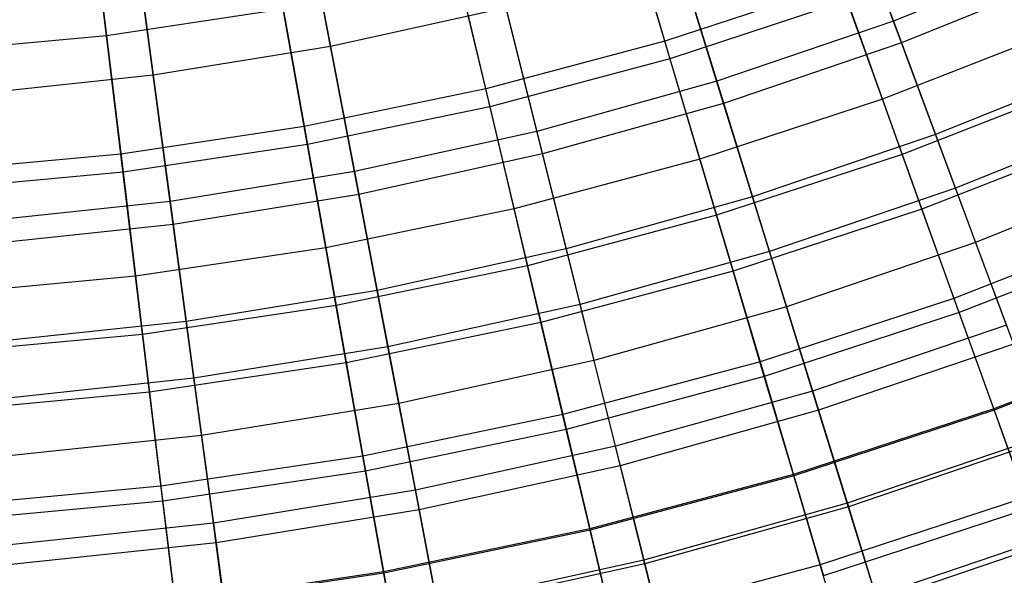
# Model space of a CAD drawing. Extents: x -135 to 135, y -135 to 135.
# Tile 181 of 207: x 2.05 to 8.88, y -25.69 to -21.83. Entities that reach past the tile are written whole.
import ezdxf

# ---------------------------------------------------------------- set-up
doc = ezdxf.new("R2010")
doc.units = 0
doc.header["$LTSCALE"] = 25.4
doc.layers.get('0').update_dxf_attribs({"linetype": 'CONTINUOUS'})

# ---------------------------------------------------------------- blocks, each defined once
blk = doc.blocks.new('SANTANA_BIURKO_A_PM_STL')
at = {"color": 0}
for p, q in [((6.0769, -20.4624, 148.1627), (6.5643, -22.1038, 151.0295)), ((6.0769, -20.4624, 148.1627), (6.5643, -22.1038, 151.0295)), ((8.1708, -21.9937, 151.2113), (7.6231, -20.5195, 148.5832)), ((8.1708, -21.9937, 151.2113), (7.6231, -20.5195, 148.5832)), ((4.92, -20.7709, 148.1627), (5.3146, -22.4371, 151.0295)), ((4.92, -20.7709, 148.1627), (5.3146, -22.4371, 151.0295)), ((6.9359, -22.4138, 151.2113), (6.4709, -20.9114, 148.5832)), ((6.9359, -22.4138, 151.2113), (6.4709, -20.9114, 148.5832)), ((2.6545, -21.9443, 189.3476), (2.5434, -21.0256, 190.3147)), ((2.6545, -21.9443, 189.3476), (2.5434, -21.0256, 190.3147)), ((3.7476, -21.0141, 148.1627), (4.0482, -22.6998, 151.0295)), ((3.7476, -21.0141, 148.1627), (4.0482, -22.6998, 151.0295)), ((7.8068, -21.014, 189.3751), (8.1148, -21.8431, 188.3423)), ((7.8068, -21.014, 189.3751), (8.1148, -21.8431, 188.3423)), ((4.0384, -21.1245, 190.3423), (4.2093, -22.0185, 189.3751)), ((4.0384, -21.1245, 190.3423), (4.2093, -22.0185, 189.3751)), ((2.5634, -21.1912, 148.1627), (2.7691, -22.891, 151.0295)), ((2.5634, -21.1912, 148.1627), (2.7691, -22.891, 151.0295)), ((5.6795, -22.7646, 151.2113), (5.2988, -21.2387, 148.5832)), ((5.6795, -22.7646, 151.2113), (5.2988, -21.2387, 148.5832)), ((6.5283, -21.9825, 188.3992), (6.2928, -21.1896, 189.3476)), ((6.5283, -21.9825, 188.3992), (6.2928, -21.1896, 189.3476)), ((2.8582, -21.3163, 190.3423), (2.9791, -22.2184, 189.3751)), ((2.8582, -21.3163, 190.3423), (2.9791, -22.2184, 189.3751)), ((9.3162, -21.3584, 188.3423), (8.1148, -21.8431, 188.3423)), ((9.3162, -21.3584, 188.3423), (8.1148, -21.8431, 188.3423)), ((6.6269, -21.4154, 189.3751), (6.8884, -22.2604, 188.3423)), ((6.6269, -21.4154, 189.3751), (6.8884, -22.2604, 188.3423)), ((4.4056, -23.0451, 151.2113), (4.1103, -21.5004, 148.5832)), ((4.4056, -23.0451, 151.2113), (4.1103, -21.5004, 148.5832)), ((5.2855, -22.314, 188.3992), (5.0948, -21.5091, 189.3476)), ((5.2855, -22.314, 188.3992), (5.0948, -21.5091, 189.3476)), ((9.3804, -21.5056, 151.2113), (8.1708, -21.9937, 151.2113)), ((9.3804, -21.5056, 151.2113), (8.1708, -21.9937, 151.2113)), ((7.7506, -21.5819, 188.3992), (6.5283, -21.9825, 188.3992)), ((7.7506, -21.5819, 188.3992), (6.5283, -21.9825, 188.3992)), ((8.0392, -22.3855, 187.3245), (7.7506, -21.5819, 188.3992)), ((8.0392, -22.3855, 187.3245), (7.7506, -21.5819, 188.3992)), ((3.118, -23.2543, 151.2113), (2.909, -21.6956, 148.5832)), ((3.118, -23.2543, 151.2113), (2.909, -21.6956, 148.5832)), ((7.7934, -21.7009, 151.0295), (6.5643, -22.1038, 151.0295)), ((7.7934, -21.7009, 151.0295), (6.5643, -22.1038, 151.0295)), ((7.7934, -21.7009, 151.0295), (8.1764, -22.7676, 152.9881)), ((7.7934, -21.7009, 151.0295), (8.1764, -22.7676, 152.9881)), ((3.8808, -21.7609, 189.3476), (2.6545, -21.9443, 189.3476)), ((3.8808, -21.7609, 189.3476), (2.6545, -21.9443, 189.3476)), ((4.026, -22.5752, 188.3992), (3.8808, -21.7609, 189.3476)), ((4.026, -22.5752, 188.3992), (3.8808, -21.7609, 189.3476)), ((5.4265, -21.7505, 189.3751), (4.2093, -22.0185, 189.3751)), ((5.4265, -21.7505, 189.3751), (4.2093, -22.0185, 189.3751)), ((5.4265, -21.7505, 189.3751), (5.6406, -22.6088, 188.3423)), ((5.4265, -21.7505, 189.3751), (5.6406, -22.6088, 188.3423)), ((8.1148, -21.8431, 188.3423), (6.8884, -22.2604, 188.3423)), ((8.1148, -21.8431, 188.3423), (6.8884, -22.2604, 188.3423)), ((8.1148, -21.8431, 188.3423), (8.4072, -22.6302, 187.2648)), ((8.1148, -21.8431, 188.3423), (8.4072, -22.6302, 187.2648)), ((9.2817, -21.8995, 187.3245), (8.0392, -22.3855, 187.3245)), ((9.2817, -21.8995, 187.3245), (8.0392, -22.3855, 187.3245)), ((2.6545, -21.9443, 189.3476), (1.4199, -22.0586, 189.3476)), ((2.6545, -21.9443, 189.3476), (1.4199, -22.0586, 189.3476)), ((2.7539, -22.7654, 188.3992), (2.6545, -21.9443, 189.3476)), ((2.7539, -22.7654, 188.3992), (2.6545, -21.9443, 189.3476)), ((6.5283, -21.9825, 188.3992), (5.2855, -22.314, 188.3992)), ((6.5283, -21.9825, 188.3992), (5.2855, -22.314, 188.3992)), ((6.7714, -22.801, 187.3245), (6.5283, -21.9825, 188.3992)), ((6.7714, -22.801, 187.3245), (6.5283, -21.9825, 188.3992)), ((8.1708, -21.9937, 151.2113), (6.9359, -22.4138, 151.2113)), ((8.1708, -21.9937, 151.2113), (6.9359, -22.4138, 151.2113)), ((8.5457, -23.0028, 153.0923), (8.1708, -21.9937, 151.2113)), ((8.5457, -23.0028, 153.0923), (8.1708, -21.9937, 151.2113)), ((4.2093, -22.0185, 189.3751), (2.9791, -22.2184, 189.3751)), ((4.2093, -22.0185, 189.3751), (2.9791, -22.2184, 189.3751)), ((4.2093, -22.0185, 189.3751), (4.3754, -22.8873, 188.3423)), ((4.2093, -22.0185, 189.3751), (4.3754, -22.8873, 188.3423)), ((6.5643, -22.1038, 151.0295), (5.3146, -22.4371, 151.0295)), ((6.5643, -22.1038, 151.0295), (5.3146, -22.4371, 151.0295)), ((6.5643, -22.1038, 151.0295), (6.887, -23.1902, 152.9881)), ((6.5643, -22.1038, 151.0295), (6.887, -23.1902, 152.9881)), ((9.6519, -22.128, 187.2648), (8.4072, -22.6302, 187.2648)), ((9.6519, -22.128, 187.2648), (8.4072, -22.6302, 187.2648)), ((2.9791, -22.2184, 189.3751), (1.7398, -22.3496, 189.3751)), ((2.9791, -22.2184, 189.3751), (1.7398, -22.3496, 189.3751)), ((2.9791, -22.2184, 189.3751), (3.0967, -23.0951, 188.3423)), ((2.9791, -22.2184, 189.3751), (3.0967, -23.0951, 188.3423)), ((6.8884, -22.2604, 188.3423), (5.6406, -22.6088, 188.3423)), ((6.8884, -22.2604, 188.3423), (5.6406, -22.6088, 188.3423)), ((6.8884, -22.2604, 188.3423), (7.1366, -23.0625, 187.2648)), ((6.8884, -22.2604, 188.3423), (7.1366, -23.0625, 187.2648)), ((5.2855, -22.314, 188.3992), (4.026, -22.5752, 188.3992)), ((5.2855, -22.314, 188.3992), (4.026, -22.5752, 188.3992)), ((5.4823, -23.1448, 187.3245), (5.2855, -22.314, 188.3992)), ((5.4823, -23.1448, 187.3245), (5.2855, -22.314, 188.3992)), ((9.4401, -22.2733, 152.9881), (8.1764, -22.7676, 152.9881)), ((9.4401, -22.2733, 152.9881), (8.1764, -22.7676, 152.9881)), ((8.0392, -22.3855, 187.3245), (6.7714, -22.801, 187.3245)), ((8.0392, -22.3855, 187.3245), (6.7714, -22.801, 187.3245)), ((8.3131, -23.1482, 186.2003), (8.0392, -22.3855, 187.3245)), ((8.3131, -23.1482, 186.2003), (8.0392, -22.3855, 187.3245)), ((5.3146, -22.4371, 151.0295), (4.0482, -22.6998, 151.0295)), ((5.3146, -22.4371, 151.0295), (4.0482, -22.6998, 151.0295)), ((5.3146, -22.4371, 151.0295), (5.5758, -23.5399, 152.9881)), ((5.3146, -22.4371, 151.0295), (5.5758, -23.5399, 152.9881)), ((6.9359, -22.4138, 151.2113), (5.6795, -22.7646, 151.2113)), ((6.9359, -22.4138, 151.2113), (5.6795, -22.7646, 151.2113)), ((7.2541, -23.4422, 153.0923), (6.9359, -22.4138, 151.2113)), ((7.2541, -23.4422, 153.0923), (6.9359, -22.4138, 151.2113)), ((9.8108, -22.4923, 153.0923), (8.5457, -23.0028, 153.0923)), ((9.8108, -22.4923, 153.0923), (8.5457, -23.0028, 153.0923)), ((4.026, -22.5752, 188.3992), (2.7539, -22.7654, 188.3992)), ((4.026, -22.5752, 188.3992), (2.7539, -22.7654, 188.3992)), ((4.1759, -23.4158, 187.3245), (4.026, -22.5752, 188.3992)), ((4.1759, -23.4158, 187.3245), (4.026, -22.5752, 188.3992)), ((5.6406, -22.6088, 188.3423), (4.3754, -22.8873, 188.3423)), ((5.6406, -22.6088, 188.3423), (4.3754, -22.8873, 188.3423)), ((5.6406, -22.6088, 188.3423), (5.8439, -23.4235, 187.2648)), ((5.6406, -22.6088, 188.3423), (5.8439, -23.4235, 187.2648)), ((8.4072, -22.6302, 187.2648), (7.1366, -23.0625, 187.2648)), ((8.4072, -22.6302, 187.2648), (7.1366, -23.0625, 187.2648)), ((9.598, -22.6457, 186.2003), (8.3131, -23.1482, 186.2003)), ((9.598, -22.6457, 186.2003), (8.3131, -23.1482, 186.2003)), ((8.4072, -22.6302, 187.2648), (8.6851, -23.3782, 186.1381)), ((8.4072, -22.6302, 187.2648), (8.6851, -23.3782, 186.1381)), ((4.0482, -22.6998, 151.0295), (2.7691, -22.891, 151.0295)), ((4.0482, -22.6998, 151.0295), (2.7691, -22.891, 151.0295)), ((4.0482, -22.6998, 151.0295), (4.2472, -23.8155, 152.9881)), ((4.0482, -22.6998, 151.0295), (4.2472, -23.8155, 152.9881)), ((2.7539, -22.7654, 188.3992), (1.4731, -22.884, 188.3992)), ((2.7539, -22.7654, 188.3992), (1.4731, -22.884, 188.3992)), ((2.8564, -23.6131, 187.3245), (2.7539, -22.7654, 188.3992)), ((2.8564, -23.6131, 187.3245), (2.7539, -22.7654, 188.3992)), ((5.6795, -22.7646, 151.2113), (4.4056, -23.0451, 151.2113)), ((5.6795, -22.7646, 151.2113), (4.4056, -23.0451, 151.2113)), ((6.7714, -22.801, 187.3245), (5.4823, -23.1448, 187.3245)), ((6.7714, -22.801, 187.3245), (5.4823, -23.1448, 187.3245)), ((5.9401, -23.8091, 153.0923), (5.6795, -22.7646, 151.2113)), ((5.9401, -23.8091, 153.0923), (5.6795, -22.7646, 151.2113)), ((7.0021, -23.5779, 186.2003), (6.7714, -22.801, 187.3245)), ((7.0021, -23.5779, 186.2003), (6.7714, -22.801, 187.3245)), ((8.1764, -22.7676, 152.9881), (6.887, -23.1902, 152.9881)), ((8.1764, -22.7676, 152.9881), (6.887, -23.1902, 152.9881)), ((8.1764, -22.7676, 152.9881), (8.5352, -23.7665, 154.9323)), ((8.1764, -22.7676, 152.9881), (8.5352, -23.7665, 154.9323)), ((4.3754, -22.8873, 188.3423), (3.0967, -23.0951, 188.3423)), ((4.3754, -22.8873, 188.3423), (3.0967, -23.0951, 188.3423)), ((4.3754, -22.8873, 188.3423), (4.5331, -23.712, 187.2648)), ((4.3754, -22.8873, 188.3423), (4.5331, -23.712, 187.2648)), ((9.971, -22.8594, 186.1381), (8.6851, -23.3782, 186.1381)), ((9.971, -22.8594, 186.1381), (8.6851, -23.3782, 186.1381)), ((2.7691, -22.891, 151.0295), (1.4812, -23.0103, 151.0295)), ((2.7691, -22.891, 151.0295), (1.4812, -23.0103, 151.0295)), ((2.7691, -22.891, 151.0295), (2.9052, -24.0161, 152.9881)), ((2.7691, -22.891, 151.0295), (2.9052, -24.0161, 152.9881)), ((8.5457, -23.0028, 153.0923), (7.2541, -23.4422, 153.0923)), ((8.5457, -23.0028, 153.0923), (7.2541, -23.4422, 153.0923)), ((8.8986, -23.9527, 154.9684), (8.5457, -23.0028, 153.0923)), ((8.8986, -23.9527, 154.9684), (8.5457, -23.0028, 153.0923)), ((4.4056, -23.0451, 151.2113), (3.118, -23.2543, 151.2113)), ((4.4056, -23.0451, 151.2113), (3.118, -23.2543, 151.2113)), ((4.6077, -24.1024, 153.0923), (4.4056, -23.0451, 151.2113)), ((4.6077, -24.1024, 153.0923), (4.4056, -23.0451, 151.2113)), ((7.1366, -23.0625, 187.2648), (5.8439, -23.4235, 187.2648)), ((7.1366, -23.0625, 187.2648), (5.8439, -23.4235, 187.2648)), ((7.1366, -23.0625, 187.2648), (7.3725, -23.8248, 186.1381)), ((7.1366, -23.0625, 187.2648), (7.3725, -23.8248, 186.1381)), ((3.0967, -23.0951, 188.3423), (1.8084, -23.2315, 188.3423)), ((3.0967, -23.0951, 188.3423), (1.8084, -23.2315, 188.3423)), ((3.0967, -23.0951, 188.3423), (3.2083, -23.9273, 187.2648)), ((3.0967, -23.0951, 188.3423), (3.2083, -23.9273, 187.2648)), ((5.4823, -23.1448, 187.3245), (4.1759, -23.4158, 187.3245)), ((5.4823, -23.1448, 187.3245), (4.1759, -23.4158, 187.3245)), ((5.6691, -23.9334, 186.2003), (5.4823, -23.1448, 187.3245)), ((5.6691, -23.9334, 186.2003), (5.4823, -23.1448, 187.3245)), ((8.3131, -23.1482, 186.2003), (7.0021, -23.5779, 186.2003)), ((8.3131, -23.1482, 186.2003), (7.0021, -23.5779, 186.2003)), ((8.5708, -23.8657, 185.0324), (8.3131, -23.1482, 186.2003)), ((8.5708, -23.8657, 185.0324), (8.3131, -23.1482, 186.2003)), ((6.887, -23.1902, 152.9881), (5.5758, -23.5399, 152.9881)), ((6.887, -23.1902, 152.9881), (5.5758, -23.5399, 152.9881)), ((6.887, -23.1902, 152.9881), (7.1891, -24.2077, 154.9323)), ((6.887, -23.1902, 152.9881), (7.1891, -24.2077, 154.9323)), ((3.118, -23.2543, 151.2113), (1.8209, -23.3916, 151.2113)), ((3.118, -23.2543, 151.2113), (1.8209, -23.3916, 151.2113)), ((3.2611, -24.3212, 153.0923), (3.118, -23.2543, 151.2113)), ((3.2611, -24.3212, 153.0923), (3.118, -23.2543, 151.2113)), ((9.8543, -23.2506, 154.9323), (8.5352, -23.7665, 154.9323)), ((9.8543, -23.2506, 154.9323), (8.5352, -23.7665, 154.9323)), ((9.8954, -23.3475, 185.0324), (8.5708, -23.8657, 185.0324)), ((9.8954, -23.3475, 185.0324), (8.5708, -23.8657, 185.0324)), ((4.1759, -23.4158, 187.3245), (2.8564, -23.6131, 187.3245)), ((4.1759, -23.4158, 187.3245), (2.8564, -23.6131, 187.3245)), ((4.3182, -24.2136, 186.2003), (4.1759, -23.4158, 187.3245)), ((4.3182, -24.2136, 186.2003), (4.1759, -23.4158, 187.3245)), ((5.8439, -23.4235, 187.2648), (4.5331, -23.712, 187.2648)), ((5.8439, -23.4235, 187.2648), (4.5331, -23.712, 187.2648)), ((5.8439, -23.4235, 187.2648), (6.037, -24.1977, 186.1381)), ((5.8439, -23.4235, 187.2648), (6.037, -24.1977, 186.1381)), ((8.6851, -23.3782, 186.1381), (7.3725, -23.8248, 186.1381)), ((8.6851, -23.3782, 186.1381), (7.3725, -23.8248, 186.1381)), ((8.6851, -23.3782, 186.1381), (8.947, -24.0831, 184.9669)), ((8.6851, -23.3782, 186.1381), (8.947, -24.0831, 184.9669)), ((7.2541, -23.4422, 153.0923), (5.9401, -23.8091, 153.0923)), ((7.2541, -23.4422, 153.0923), (5.9401, -23.8091, 153.0923)), ((7.5536, -24.4102, 154.9684), (7.2541, -23.4422, 153.0923)), ((7.5536, -24.4102, 154.9684), (7.2541, -23.4422, 153.0923)), ((5.5758, -23.5399, 152.9881), (4.2472, -23.8155, 152.9881)), ((5.5758, -23.5399, 152.9881), (4.2472, -23.8155, 152.9881)), ((5.5758, -23.5399, 152.9881), (5.8205, -24.5727, 154.9323)), ((5.5758, -23.5399, 152.9881), (5.8205, -24.5727, 154.9323)), ((2.8564, -23.6131, 187.3245), (1.5279, -23.7361, 187.3245)), ((2.8564, -23.6131, 187.3245), (1.5279, -23.7361, 187.3245)), ((2.9537, -24.4177, 186.2003), (2.8564, -23.6131, 187.3245)), ((2.9537, -24.4177, 186.2003), (2.8564, -23.6131, 187.3245)), ((7.0021, -23.5779, 186.2003), (5.6691, -23.9334, 186.2003)), ((7.0021, -23.5779, 186.2003), (5.6691, -23.9334, 186.2003)), ((7.2191, -24.3087, 185.0324), (7.0021, -23.5779, 186.2003)), ((7.2191, -24.3087, 185.0324), (7.0021, -23.5779, 186.2003)), ((4.5331, -23.712, 187.2648), (3.2083, -23.9273, 187.2648)), ((4.5331, -23.712, 187.2648), (3.2083, -23.9273, 187.2648)), ((4.5331, -23.712, 187.2648), (4.6829, -24.4958, 186.1381)), ((4.5331, -23.712, 187.2648), (4.6829, -24.4958, 186.1381)), ((8.5352, -23.7665, 154.9323), (7.1891, -24.2077, 154.9323)), ((8.5352, -23.7665, 154.9323), (7.1891, -24.2077, 154.9323)), ((8.5352, -23.7665, 154.9323), (8.8138, -24.5424, 156.5584)), ((8.5352, -23.7665, 154.9323), (8.8138, -24.5424, 156.5584)), ((4.2472, -23.8155, 152.9881), (2.9052, -24.0161, 152.9881)), ((4.2472, -23.8155, 152.9881), (2.9052, -24.0161, 152.9881)), ((4.2472, -23.8155, 152.9881), (4.4335, -24.8604, 154.9323)), ((4.2472, -23.8155, 152.9881), (4.4335, -24.8604, 154.9323)), ((5.9401, -23.8091, 153.0923), (4.6077, -24.1024, 153.0923)), ((5.9401, -23.8091, 153.0923), (4.6077, -24.1024, 153.0923)), ((6.1854, -24.7923, 154.9684), (5.9401, -23.8091, 153.0923)), ((6.1854, -24.7923, 154.9684), (5.9401, -23.8091, 153.0923)), ((7.3725, -23.8248, 186.1381), (6.037, -24.1977, 186.1381)), ((7.3725, -23.8248, 186.1381), (6.037, -24.1977, 186.1381)), ((7.3725, -23.8248, 186.1381), (7.5948, -24.5431, 184.9669)), ((7.3725, -23.8248, 186.1381), (7.5948, -24.5431, 184.9669)), ((8.5708, -23.8657, 185.0324), (7.2191, -24.3087, 185.0324)), ((8.5708, -23.8657, 185.0324), (7.2191, -24.3087, 185.0324)), ((8.8107, -24.5337, 183.8276), (8.5708, -23.8657, 185.0324)), ((8.8107, -24.5337, 183.8276), (8.5708, -23.8657, 185.0324)), ((3.2083, -23.9273, 187.2648), (1.8736, -24.0686, 187.2648)), ((3.2083, -23.9273, 187.2648), (1.8736, -24.0686, 187.2648)), ((3.2083, -23.9273, 187.2648), (3.3143, -24.7182, 186.1381)), ((3.2083, -23.9273, 187.2648), (3.3143, -24.7182, 186.1381)), ((5.6691, -23.9334, 186.2003), (4.3182, -24.2136, 186.2003)), ((5.6691, -23.9334, 186.2003), (4.3182, -24.2136, 186.2003)), ((5.8448, -24.6752, 185.0324), (5.6691, -23.9334, 186.2003)), ((5.8448, -24.6752, 185.0324), (5.6691, -23.9334, 186.2003)), ((8.8986, -23.9527, 154.9684), (7.5536, -24.4102, 154.9684)), ((8.8986, -23.9527, 154.9684), (7.5536, -24.4102, 154.9684)), ((2.9052, -24.0161, 152.9881), (1.554, -24.1413, 152.9881)), ((2.9052, -24.0161, 152.9881), (1.554, -24.1413, 152.9881)), ((2.9052, -24.0161, 152.9881), (3.0326, -25.0699, 154.9323)), ((2.9052, -24.0161, 152.9881), (3.0326, -25.0699, 154.9323)), ((10.1724, -24.0011, 183.8276), (8.8107, -24.5337, 183.8276)), ((10.1724, -24.0011, 183.8276), (8.8107, -24.5337, 183.8276)), ((10.1761, -24.0096, 156.5584), (8.8138, -24.5424, 156.5584)), ((10.1761, -24.0096, 156.5584), (8.8138, -24.5424, 156.5584)), ((4.6077, -24.1024, 153.0923), (3.2611, -24.3212, 153.0923)), ((4.6077, -24.1024, 153.0923), (3.2611, -24.3212, 153.0923)), ((4.798, -25.0977, 154.9684), (4.6077, -24.1024, 153.0923)), ((4.798, -25.0977, 154.9684), (4.6077, -24.1024, 153.0923)), ((8.947, -24.0831, 184.9669), (7.5948, -24.5431, 184.9669)), ((8.947, -24.0831, 184.9669), (7.5948, -24.5431, 184.9669)), ((4.3182, -24.2136, 186.2003), (2.9537, -24.4177, 186.2003)), ((4.3182, -24.2136, 186.2003), (2.9537, -24.4177, 186.2003)), ((4.452, -24.9641, 185.0324), (4.3182, -24.2136, 186.2003)), ((4.452, -24.9641, 185.0324), (4.3182, -24.2136, 186.2003)), ((6.037, -24.1977, 186.1381), (4.6829, -24.4958, 186.1381)), ((6.037, -24.1977, 186.1381), (4.6829, -24.4958, 186.1381)), ((7.1891, -24.2077, 154.9323), (5.8205, -24.5727, 154.9323)), ((7.1891, -24.2077, 154.9323), (5.8205, -24.5727, 154.9323)), ((6.037, -24.1977, 186.1381), (6.219, -24.9272, 184.9669)), ((6.037, -24.1977, 186.1381), (6.219, -24.9272, 184.9669)), ((7.1891, -24.2077, 154.9323), (7.4238, -24.998, 156.5584)), ((7.1891, -24.2077, 154.9323), (7.4238, -24.998, 156.5584)), ((3.2611, -24.3212, 153.0923), (1.9044, -24.4649, 153.0923)), ((3.2611, -24.3212, 153.0923), (1.9044, -24.4649, 153.0923)), ((3.3958, -25.3256, 154.9684), (3.2611, -24.3212, 153.0923)), ((3.3958, -25.3256, 154.9684), (3.2611, -24.3212, 153.0923)), ((7.2191, -24.3087, 185.0324), (5.8448, -24.6752, 185.0324)), ((7.2191, -24.3087, 185.0324), (5.8448, -24.6752, 185.0324)), ((7.4212, -24.9891, 183.8276), (7.2191, -24.3087, 185.0324)), ((7.4212, -24.9891, 183.8276), (7.2191, -24.3087, 185.0324)), ((2.9537, -24.4177, 186.2003), (1.58, -24.5449, 186.2003)), ((2.9537, -24.4177, 186.2003), (1.58, -24.5449, 186.2003)), ((3.0453, -25.1745, 185.0324), (2.9537, -24.4177, 186.2003)), ((3.0453, -25.1745, 185.0324), (2.9537, -24.4177, 186.2003)), ((7.5536, -24.4102, 154.9684), (6.1854, -24.7923, 154.9684)), ((7.5536, -24.4102, 154.9684), (6.1854, -24.7923, 154.9684)), ((7.7944, -25.1881, 156.5853), (7.5536, -24.4102, 154.9684)), ((7.7944, -25.1881, 156.5853), (7.5536, -24.4102, 154.9684)), ((4.6829, -24.4958, 186.1381), (3.3143, -24.7182, 186.1381)), ((4.6829, -24.4958, 186.1381), (3.3143, -24.7182, 186.1381)), ((4.6829, -24.4958, 186.1381), (4.8241, -25.2343, 184.9669)), ((4.6829, -24.4958, 186.1381), (4.8241, -25.2343, 184.9669)), ((5.8205, -24.5727, 154.9323), (4.4335, -24.8604, 154.9323)), ((5.8205, -24.5727, 154.9323), (4.4335, -24.8604, 154.9323)), ((5.8205, -24.5727, 154.9323), (6.0105, -25.3749, 156.5584)), ((5.8205, -24.5727, 154.9323), (6.0105, -25.3749, 156.5584)), ((7.5948, -24.5431, 184.9669), (6.219, -24.9272, 184.9669)), ((7.5948, -24.5431, 184.9669), (6.219, -24.9272, 184.9669)), ((8.8107, -24.5337, 183.8276), (7.4212, -24.9891, 183.8276)), ((8.8107, -24.5337, 183.8276), (7.4212, -24.9891, 183.8276)), ((8.8138, -24.5424, 156.5584), (7.4238, -24.998, 156.5584)), ((8.8138, -24.5424, 156.5584), (7.4238, -24.998, 156.5584)), ((7.5948, -24.5431, 184.9669), (7.8022, -25.2134, 183.7566)), ((7.5948, -24.5431, 184.9669), (7.8022, -25.2134, 183.7566)), ((9.0315, -25.1485, 182.5933), (8.8107, -24.5337, 183.8276)), ((9.0315, -25.1485, 182.5933), (8.8107, -24.5337, 183.8276)), ((8.8138, -24.5424, 156.5584), (9.0579, -25.222, 158.1011)), ((8.8138, -24.5424, 156.5584), (9.0579, -25.222, 158.1011)), ((3.3143, -24.7182, 186.1381), (1.9355, -24.8642, 186.1381)), ((3.3143, -24.7182, 186.1381), (1.9355, -24.8642, 186.1381)), ((3.3143, -24.7182, 186.1381), (3.4143, -25.4634, 184.9669)), ((3.3143, -24.7182, 186.1381), (3.4143, -25.4634, 184.9669)), ((5.8448, -24.6752, 185.0324), (4.452, -24.9641, 185.0324)), ((5.8448, -24.6752, 185.0324), (4.452, -24.9641, 185.0324)), ((6.0084, -25.3659, 183.8276), (5.8448, -24.6752, 185.0324)), ((6.0084, -25.3659, 183.8276), (5.8448, -24.6752, 185.0324)), ((9.1821, -24.716, 156.5853), (7.7944, -25.1881, 156.5853)), ((9.1821, -24.716, 156.5853), (7.7944, -25.1881, 156.5853)), ((6.1854, -24.7923, 154.9684), (4.798, -25.0977, 154.9684)), ((6.1854, -24.7923, 154.9684), (4.798, -25.0977, 154.9684)), ((6.3825, -25.5824, 156.5853), (6.1854, -24.7923, 154.9684)), ((6.3825, -25.5824, 156.5853), (6.1854, -24.7923, 154.9684)), ((9.1913, -24.7408, 183.7566), (7.8022, -25.2134, 183.7566)), ((9.1913, -24.7408, 183.7566), (7.8022, -25.2134, 183.7566)), ((4.4335, -24.8604, 154.9323), (3.0326, -25.0699, 154.9323)), ((4.4335, -24.8604, 154.9323), (3.0326, -25.0699, 154.9323)), ((4.4335, -24.8604, 154.9323), (4.5783, -25.672, 156.5584)), ((4.4335, -24.8604, 154.9323), (4.5783, -25.672, 156.5584)), ((6.219, -24.9272, 184.9669), (4.8241, -25.2343, 184.9669)), ((6.219, -24.9272, 184.9669), (4.8241, -25.2343, 184.9669)), ((6.219, -24.9272, 184.9669), (6.3889, -25.608, 183.7566)), ((6.219, -24.9272, 184.9669), (6.3889, -25.608, 183.7566)), ((4.452, -24.9641, 185.0324), (3.0453, -25.1745, 185.0324)), ((4.452, -24.9641, 185.0324), (3.0453, -25.1745, 185.0324)), ((4.5766, -25.6629, 183.8276), (4.452, -24.9641, 185.0324)), ((4.5766, -25.6629, 183.8276), (4.452, -24.9641, 185.0324)), ((7.4212, -24.9891, 183.8276), (6.0084, -25.3659, 183.8276)), ((7.4212, -24.9891, 183.8276), (6.0084, -25.3659, 183.8276)), ((7.4238, -24.998, 156.5584), (6.0105, -25.3749, 156.5584)), ((7.4238, -24.998, 156.5584), (6.0105, -25.3749, 156.5584)), ((7.6072, -25.6153, 182.5933), (7.4212, -24.9891, 183.8276)), ((7.6072, -25.6153, 182.5933), (7.4212, -24.9891, 183.8276)), ((7.4238, -24.998, 156.5584), (7.6294, -25.6902, 158.1011)), ((7.4238, -24.998, 156.5584), (7.6294, -25.6902, 158.1011)), ((3.0326, -25.0699, 154.9323), (1.6222, -25.2005, 154.9323)), ((3.0326, -25.0699, 154.9323), (1.6222, -25.2005, 154.9323)), ((3.0326, -25.0699, 154.9323), (3.1316, -25.8884, 156.5584)), ((3.0326, -25.0699, 154.9323), (3.1316, -25.8884, 156.5584)), ((4.798, -25.0977, 154.9684), (3.3958, -25.3256, 154.9684)), ((4.798, -25.0977, 154.9684), (3.3958, -25.3256, 154.9684)), ((4.9509, -25.8975, 156.5853), (4.798, -25.0977, 154.9684)), ((4.9509, -25.8975, 156.5853), (4.798, -25.0977, 154.9684)), ((3.0453, -25.1745, 185.0324), (1.6289, -25.3056, 185.0324)), ((3.0453, -25.1745, 185.0324), (1.6289, -25.3056, 185.0324)), ((3.1305, -25.8792, 183.8276), (3.0453, -25.1745, 185.0324)), ((3.1305, -25.8792, 183.8276), (3.0453, -25.1745, 185.0324)), ((7.7944, -25.1881, 156.5853), (6.3825, -25.5824, 156.5853)), ((7.7944, -25.1881, 156.5853), (6.3825, -25.5824, 156.5853)), ((9.0315, -25.1485, 182.5933), (7.6072, -25.6153, 182.5933)), ((9.0315, -25.1485, 182.5933), (7.6072, -25.6153, 182.5933)), ((8.005, -25.869, 158.1165), (7.7944, -25.1881, 156.5853)), ((8.005, -25.869, 158.1165), (7.7944, -25.1881, 156.5853)), ((4.8241, -25.2343, 184.9669), (3.4143, -25.4634, 184.9669)), ((4.8241, -25.2343, 184.9669), (3.4143, -25.4634, 184.9669)), ((4.8241, -25.2343, 184.9669), (4.9558, -25.9235, 183.7566)), ((4.8241, -25.2343, 184.9669), (4.9558, -25.9235, 183.7566)), ((7.8022, -25.2134, 183.7566), (6.3889, -25.608, 183.7566)), ((7.8022, -25.2134, 183.7566), (6.3889, -25.608, 183.7566)), ((9.0579, -25.222, 158.1011), (7.6294, -25.6902, 158.1011)), ((9.0579, -25.222, 158.1011), (7.6294, -25.6902, 158.1011)), ((7.8022, -25.2134, 183.7566), (7.9936, -25.8319, 182.5129)), ((7.8022, -25.2134, 183.7566), (7.9936, -25.8319, 182.5129)), ((3.3958, -25.3256, 154.9684), (1.9831, -25.4752, 154.9684)), ((3.3958, -25.3256, 154.9684), (1.9831, -25.4752, 154.9684)), ((3.504, -26.1327, 156.5853), (3.3958, -25.3256, 154.9684)), ((3.504, -26.1327, 156.5853), (3.3958, -25.3256, 154.9684)), ((9.4168, -25.3477, 182.5129), (7.9936, -25.8319, 182.5129)), ((9.4168, -25.3477, 182.5129), (7.9936, -25.8319, 182.5129)), ((6.0084, -25.3659, 183.8276), (4.5766, -25.6629, 183.8276)), ((6.0084, -25.3659, 183.8276), (4.5766, -25.6629, 183.8276)), ((6.0105, -25.3749, 156.5584), (4.5783, -25.672, 156.5584)), ((6.0105, -25.3749, 156.5584), (4.5783, -25.672, 156.5584)), ((6.1589, -26.0016, 182.5933), (6.0084, -25.3659, 183.8276)), ((6.1589, -26.0016, 182.5933), (6.0084, -25.3659, 183.8276)), ((6.0105, -25.3749, 156.5584), (6.1769, -26.0776, 158.1011)), ((6.0105, -25.3749, 156.5584), (6.1769, -26.0776, 158.1011)), ((9.4303, -25.3841, 158.1165), (8.005, -25.869, 158.1165)), ((9.4303, -25.3841, 158.1165), (8.005, -25.869, 158.1165)), ((3.4143, -25.4634, 184.9669), (1.9939, -25.6138, 184.9669)), ((3.4143, -25.4634, 184.9669), (1.9939, -25.6138, 184.9669)), ((3.4143, -25.4634, 184.9669), (3.5075, -26.1588, 183.7566)), ((3.4143, -25.4634, 184.9669), (3.5075, -26.1588, 183.7566)), ((6.3825, -25.5824, 156.5853), (4.9509, -25.8975, 156.5853)), ((6.3825, -25.5824, 156.5853), (4.9509, -25.8975, 156.5853)), ((6.3889, -25.608, 183.7566), (4.9558, -25.9235, 183.7566)), ((6.3889, -25.608, 183.7566), (4.9558, -25.9235, 183.7566)), ((7.6072, -25.6153, 182.5933), (6.1589, -26.0016, 182.5933)), ((7.6072, -25.6153, 182.5933), (6.1589, -26.0016, 182.5933)), ((6.555, -26.2739, 158.1165), (6.3825, -25.5824, 156.5853)), ((6.555, -26.2739, 158.1165), (6.3825, -25.5824, 156.5853)), ((6.3889, -25.608, 183.7566), (6.5456, -26.2362, 182.5129)), ((6.3889, -25.608, 183.7566), (6.5456, -26.2362, 182.5129)), ((7.7762, -26.1845, 181.3361), (7.6072, -25.6153, 182.5933)), ((7.7762, -26.1845, 181.3361), (7.6072, -25.6153, 182.5933)), ((4.5766, -25.6629, 183.8276), (3.1305, -25.8792, 183.8276)), ((4.5766, -25.6629, 183.8276), (3.1305, -25.8792, 183.8276)), ((4.5783, -25.672, 156.5584), (3.1316, -25.8884, 156.5584)), ((4.5783, -25.672, 156.5584), (3.1316, -25.8884, 156.5584)), ((4.6913, -26.306, 182.5933), (4.5766, -25.6629, 183.8276)), ((4.6913, -26.306, 182.5933), (4.5766, -25.6629, 183.8276)), ((4.5783, -25.672, 156.5584), (4.705, -26.3829, 158.1011)), ((4.5783, -25.672, 156.5584), (4.705, -26.3829, 158.1011))]:
    blk.add_line(p, q, dxfattribs=at)

msp = doc.modelspace()

# ---------------------------------------------------------------- block references
at = {"color": 253}
msp.add_blockref('SANTANA_BIURKO_A_PM_STL', (0, 0), dxfattribs=at)

doc.saveas('drawing.dxf')
